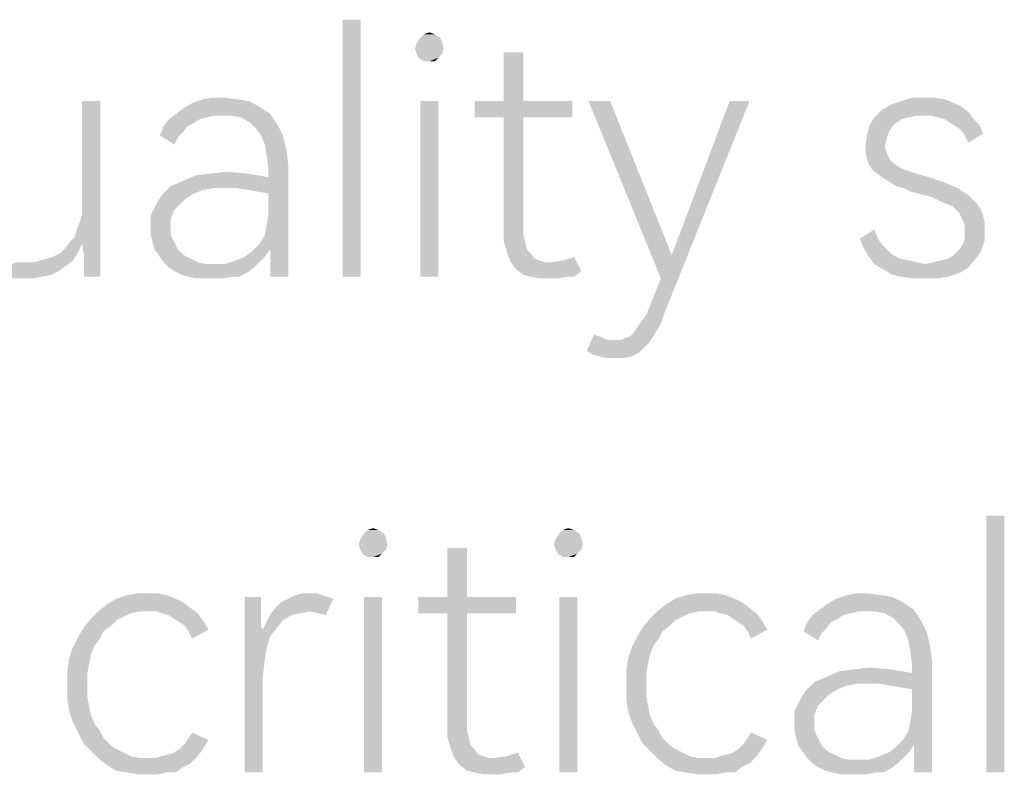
# Model space of a CAD drawing. Header units: millimetres. Extents: x 0 to 297, y 0 to 210.
# Tile 31 of 84: x 69 to 77, y 19 to 25. Entities that reach past the tile are written whole.
import ezdxf

# ---------------------------------------------------------------- set-up
doc = ezdxf.new("R2010")
doc.units = ezdxf.units.MM
doc.header["$LTSCALE"] = 16.335
doc.layers.get('0').update_dxf_attribs({"linetype": 'CONTINUOUS'})

msp = doc.modelspace()

# ---------------------------------------------------------------- linework, layer by layer
at = {"color": 7, "linetype": 'CONTINUOUS'}
for points in [[(71.9417, 24.9265), (71.7957, 22.8535), (71.7957, 24.9265)], [(71.7957, 22.8535), (71.9417, 24.9265), (71.9417, 22.8535)], [(72.5403, 24.8097), (72.4235, 24.7805), (72.4527, 24.8097)], [(72.4235, 24.7805), (72.5403, 24.8097), (72.5841, 24.7805)], [(72.4527, 24.8097), (72.4965, 24.8243), (72.5403, 24.8097)], [(72.3797, 24.6929), (72.3943, 24.7367), (72.5987, 24.7513)], [(72.3797, 24.6929), (72.5987, 24.7513), (72.6133, 24.6929)], [(72.5841, 24.7805), (72.5987, 24.7513), (72.3943, 24.7367)], [(72.5841, 24.7805), (72.3943, 24.7367), (72.4235, 24.7805)], [(72.6133, 24.6929), (72.3943, 24.6491), (72.3797, 24.6929)], [(72.3943, 24.6491), (72.6133, 24.6929), (72.5987, 24.6491)], [(72.5987, 24.6491), (72.4089, 24.6199), (72.3943, 24.6491)], [(72.4089, 24.6199), (72.5987, 24.6491), (72.5695, 24.6199)], [(73.2556, 24.6637), (73.095, 24.2696), (73.095, 24.6637)], [(73.095, 24.2696), (73.2556, 24.6637), (73.2556, 24.2696)], [(72.5695, 24.6199), (72.4527, 24.5907), (72.4089, 24.6199)], [(72.4965, 24.5907), (72.4527, 24.5907), (72.5695, 24.6199)], [(72.4965, 24.5907), (72.5695, 24.6199), (72.5403, 24.5907)], [(69.8395, 24.2696), (69.6936, 23.4375), (69.6936, 24.2696)], [(69.6936, 23.3645), (69.6936, 23.4375), (69.8395, 24.2696)], [(69.6936, 23.1163), (69.6936, 23.3645), (69.8395, 24.2696)], [(69.7082, 23.0287), (69.6936, 23.1163), (69.8395, 24.2696)], [(69.7082, 22.8973), (69.7082, 23.0287), (69.8395, 24.2696)], [(69.7082, 22.8827), (69.7082, 22.8973), (69.8395, 24.2696)], [(69.7082, 22.8535), (69.7082, 22.8827), (69.8395, 24.2696)], [(69.7082, 22.8535), (69.8395, 24.2696), (69.8395, 22.8535)], [(71.1242, 24.2258), (70.5111, 24.2112), (70.5841, 24.255)], [(70.949, 24.2842), (71.0366, 24.2696), (70.5841, 24.255)], [(70.949, 24.2842), (70.5841, 24.255), (70.6717, 24.2842)], [(70.5841, 24.255), (71.0366, 24.2696), (71.1242, 24.2258)], [(70.8322, 24.2988), (70.6717, 24.2842), (70.7446, 24.2988)], [(70.6717, 24.2842), (70.8322, 24.2988), (70.949, 24.2842)], [(72.5695, 24.2696), (72.4235, 22.8535), (72.4235, 24.2696)], [(72.4235, 22.8535), (72.5695, 24.2696), (72.5695, 22.8535)], [(73.2556, 24.2696), (73.6498, 24.2696), (72.8614, 24.1382)], [(73.095, 24.2696), (73.2556, 24.2696), (72.8614, 24.1382)], [(73.095, 24.2696), (72.8614, 24.1382), (72.8614, 24.2696)], [(73.095, 24.1382), (72.8614, 24.1382), (73.6498, 24.2696)], [(73.2556, 24.1382), (73.095, 24.1382), (73.6498, 24.2696)], [(73.2556, 24.1382), (73.6498, 24.2696), (73.6498, 24.1382)], [(73.9563, 24.2696), (74.3651, 22.8389), (73.7811, 24.2696)], [(73.9563, 24.2696), (74.4527, 23.0287), (74.3651, 22.8389)], [(74.2775, 22.6199), (74.3651, 22.8389), (75.0804, 24.2696)], [(74.2775, 22.6199), (75.0804, 24.2696), (74.3943, 22.5615)], [(74.3651, 22.8389), (74.4527, 23.0287), (75.0804, 24.2696)], [(75.0804, 24.2696), (74.4527, 23.0287), (74.9198, 24.2696)], [(76.7884, 24.2258), (76.1461, 24.1966), (76.2191, 24.2404)], [(76.7301, 24.255), (76.2191, 24.2404), (76.3067, 24.2696)], [(76.2191, 24.2404), (76.7301, 24.255), (76.7884, 24.2258)], [(76.5695, 24.2988), (76.6571, 24.2842), (76.3067, 24.2696)], [(76.4965, 24.2988), (76.5695, 24.2988), (76.3067, 24.2696)], [(76.4965, 24.2988), (76.3067, 24.2696), (76.3943, 24.2988)], [(76.3067, 24.2696), (76.6571, 24.2842), (76.7301, 24.255)], [(70.7592, 24.1528), (70.3943, 24.1236), (70.4527, 24.1674)], [(70.4527, 24.1674), (70.5111, 24.2112), (71.1242, 24.2258)], [(70.4527, 24.1674), (71.1242, 24.2258), (71.2118, 24.1674)], [(70.4527, 24.1674), (71.2118, 24.1674), (70.7592, 24.1528)], [(70.8322, 24.1528), (70.7592, 24.1528), (71.2118, 24.1674)], [(70.9052, 24.1528), (70.8322, 24.1528), (71.2118, 24.1674)], [(70.9782, 24.1382), (70.9052, 24.1528), (71.2118, 24.1674)], [(71.0512, 24.0944), (70.9782, 24.1382), (71.2118, 24.1674)], [(71.0512, 24.0944), (71.2118, 24.1674), (71.2702, 24.0798)], [(76.8468, 24.182), (76.0877, 24.1382), (76.1461, 24.1966)], [(76.8468, 24.182), (76.4235, 24.1528), (76.0877, 24.1382)], [(76.1461, 24.1966), (76.7884, 24.2258), (76.8468, 24.182)], [(76.4819, 24.1528), (76.4235, 24.1528), (76.8468, 24.182)], [(76.5403, 24.1528), (76.4819, 24.1528), (76.8468, 24.182)], [(76.5987, 24.1382), (76.5403, 24.1528), (76.8468, 24.182)], [(76.6571, 24.1236), (76.5987, 24.1382), (76.8468, 24.182)], [(76.6571, 24.1236), (76.8468, 24.182), (76.8906, 24.1236)], [(70.6425, 24.1236), (70.5987, 24.0944), (70.3505, 24.0652)], [(70.6425, 24.1236), (70.3505, 24.0652), (70.3943, 24.1236)], [(70.3505, 24.0652), (70.5987, 24.0944), (70.5403, 24.0652)], [(70.7592, 24.1528), (70.7009, 24.1382), (70.3943, 24.1236)], [(70.3943, 24.1236), (70.7009, 24.1382), (70.6425, 24.1236)], [(71.2702, 24.0798), (71.095, 24.0506), (71.0512, 24.0944)], [(71.1388, 23.9922), (71.095, 24.0506), (71.2702, 24.0798)], [(71.1388, 23.9922), (71.2702, 24.0798), (71.314, 23.9922)], [(73.2556, 24.1382), (73.2556, 23.2769), (73.095, 23.2477)], [(73.2556, 24.1382), (73.095, 23.2477), (73.095, 24.1382)], [(76.3651, 24.1382), (76.3067, 24.1236), (76.0439, 24.0652)], [(76.3651, 24.1382), (76.0439, 24.0652), (76.0877, 24.1382)], [(76.3067, 24.1236), (76.2629, 24.0944), (76.0439, 24.0652)], [(76.0439, 24.0652), (76.2629, 24.0944), (76.2337, 24.0652)], [(76.0877, 24.1382), (76.4235, 24.1528), (76.3651, 24.1382)], [(76.8906, 24.1236), (76.7009, 24.0944), (76.6571, 24.1236)], [(76.7009, 24.0944), (76.8906, 24.1236), (76.9344, 24.0798)], [(76.9344, 24.0798), (76.7446, 24.0652), (76.7009, 24.0944)], [(76.7884, 24.036), (76.7446, 24.0652), (76.9344, 24.0798)], [(76.7884, 24.036), (76.9344, 24.0798), (76.9636, 24.0068)], [(70.5403, 24.0652), (70.5111, 24.0214), (70.3213, 23.9922)], [(70.5403, 24.0652), (70.3213, 23.9922), (70.3505, 24.0652)], [(70.3213, 23.9922), (70.5111, 24.0214), (70.4673, 23.9776)], [(76.2337, 24.0652), (76.2045, 24.0214), (76.0293, 23.9922)], [(76.2337, 24.0652), (76.0293, 23.9922), (76.0439, 24.0652)], [(76.0293, 23.9922), (76.2045, 24.0214), (76.1899, 23.9776)], [(76.9636, 24.0068), (76.8176, 23.9922), (76.7884, 24.036)], [(76.8176, 23.9922), (76.9636, 24.0068), (76.8468, 23.9338)], [(70.4673, 23.9776), (70.4381, 23.9192), (70.3213, 23.9922)], [(71.314, 23.9922), (71.168, 23.9192), (71.1388, 23.9922)], [(71.168, 23.9192), (71.314, 23.9922), (71.3432, 23.8754)], [(76.1899, 23.9776), (76.0147, 23.9046), (76.0293, 23.9922)], [(76.1899, 23.9776), (76.1753, 23.9192), (76.0147, 23.9046)], [(71.3432, 23.8754), (71.1826, 23.8316), (71.168, 23.9192)], [(71.1826, 23.8316), (71.3432, 23.8754), (71.3578, 23.7586)], [(76.0147, 23.9046), (76.1753, 23.9192), (76.1753, 23.89)], [(76.1753, 23.89), (76.0147, 23.8608), (76.0147, 23.9046)], [(76.0147, 23.8608), (76.1753, 23.89), (76.1899, 23.8462)], [(76.1899, 23.8462), (76.0293, 23.8024), (76.0147, 23.8608)], [(76.1899, 23.8462), (76.2045, 23.817), (76.0293, 23.8024)], [(71.3578, 23.7586), (71.1972, 23.7294), (71.1826, 23.8316)], [(76.0293, 23.8024), (76.2045, 23.817), (76.2191, 23.7878)], [(76.2191, 23.7878), (76.0439, 23.7586), (76.0293, 23.8024)], [(76.0439, 23.7586), (76.2191, 23.7878), (76.2775, 23.744)], [(71.022, 23.6856), (70.6133, 23.671), (70.7301, 23.6856)], [(70.6133, 23.671), (71.022, 23.6856), (71.1972, 23.6564)], [(70.7301, 23.6856), (70.8614, 23.7002), (71.022, 23.6856)], [(71.1096, 23.5396), (71.1972, 23.6564), (71.3578, 23.7586)], [(71.1972, 23.525), (71.1096, 23.5396), (71.3578, 23.7586)], [(71.168, 23.1893), (71.1826, 23.2623), (71.3578, 23.7586)], [(71.2118, 23.0725), (71.168, 23.1893), (71.3578, 23.7586)], [(71.1826, 23.2623), (71.1972, 23.3499), (71.3578, 23.7586)], [(71.1972, 23.6564), (71.1972, 23.7294), (71.3578, 23.7586)], [(71.1972, 23.3499), (71.1972, 23.525), (71.3578, 23.7586)], [(71.2118, 22.9411), (71.2118, 23.0725), (71.3578, 23.7586)], [(71.2118, 22.8535), (71.2118, 22.9411), (71.3578, 23.7586)], [(71.2118, 22.8535), (71.3578, 23.7586), (71.3578, 22.8535)], [(76.2775, 23.744), (76.0731, 23.7148), (76.0439, 23.7586)], [(76.0731, 23.7148), (76.2775, 23.744), (76.3359, 23.7148)], [(76.3359, 23.7148), (76.1461, 23.6564), (76.0731, 23.7148)], [(76.3359, 23.7148), (76.4235, 23.6856), (76.1461, 23.6564)], [(76.1461, 23.6564), (76.4235, 23.6856), (76.5257, 23.6564)], [(70.4089, 23.5834), (70.5111, 23.6272), (71.1972, 23.6564)], [(70.7592, 23.5688), (70.4089, 23.5834), (71.1972, 23.6564)], [(71.1972, 23.6564), (70.5111, 23.6272), (70.6133, 23.671)], [(70.8614, 23.5688), (70.7592, 23.5688), (71.1972, 23.6564)], [(70.9344, 23.5688), (70.8614, 23.5688), (71.1972, 23.6564)], [(71.022, 23.5542), (70.9344, 23.5688), (71.1972, 23.6564)], [(71.1096, 23.5396), (71.022, 23.5542), (71.1972, 23.6564)], [(76.5257, 23.6564), (76.2191, 23.6126), (76.1461, 23.6564)], [(76.2191, 23.6126), (76.5257, 23.6564), (76.6571, 23.6126)], [(76.6571, 23.6126), (76.2629, 23.5834), (76.2191, 23.6126)], [(76.3213, 23.5688), (76.2629, 23.5834), (76.6571, 23.6126)], [(76.3213, 23.5688), (76.6571, 23.6126), (76.7592, 23.5688)], [(70.7592, 23.5688), (70.3359, 23.5104), (70.4089, 23.5834)], [(70.7592, 23.5688), (70.6717, 23.5542), (70.3359, 23.5104)], [(70.6717, 23.5542), (70.5987, 23.525), (70.3359, 23.5104)], [(70.3359, 23.5104), (70.5987, 23.525), (70.5257, 23.4813)], [(76.7592, 23.5688), (76.3797, 23.5396), (76.3213, 23.5688)], [(76.4381, 23.525), (76.3797, 23.5396), (76.7592, 23.5688)], [(76.4381, 23.525), (76.7592, 23.5688), (76.8468, 23.5104)], [(76.8468, 23.5104), (76.5549, 23.4958), (76.4381, 23.525)], [(70.5257, 23.4813), (70.2921, 23.4375), (70.3359, 23.5104)], [(70.2921, 23.4375), (70.5257, 23.4813), (70.4819, 23.4375)], [(76.6425, 23.4521), (76.5549, 23.4958), (76.8468, 23.5104)], [(76.6425, 23.4521), (76.8468, 23.5104), (76.9198, 23.4375)], [(76.9198, 23.4375), (76.7155, 23.4229), (76.6425, 23.4521)], [(69.6936, 23.1163), (69.679, 23.3061), (69.6936, 23.3645)], [(70.4819, 23.4375), (70.4381, 23.3937), (70.2483, 23.3499)], [(70.4819, 23.4375), (70.2483, 23.3499), (70.2921, 23.4375)], [(70.2483, 23.3499), (70.4381, 23.3937), (70.4089, 23.3207)], [(76.7155, 23.4229), (76.9198, 23.4375), (76.949, 23.3937)], [(76.949, 23.3937), (76.7738, 23.3645), (76.7155, 23.4229)], [(76.7738, 23.3645), (76.949, 23.3937), (76.9636, 23.3499)], [(76.9636, 23.3499), (76.7884, 23.3353), (76.7738, 23.3645)], [(69.6352, 23.1747), (69.6498, 23.2331), (69.679, 23.3061)], [(69.6936, 23.1163), (69.6352, 23.1747), (69.679, 23.3061)], [(70.4089, 23.3207), (70.2483, 23.2477), (70.2483, 23.3499)], [(70.2483, 23.2477), (70.4089, 23.3207), (70.4089, 23.2477)], [(76.803, 23.3061), (76.7884, 23.3353), (76.9636, 23.3499)], [(76.803, 23.3061), (76.9636, 23.3499), (76.9782, 23.2915)], [(76.9782, 23.2915), (76.8176, 23.2623), (76.803, 23.3061)], [(76.8176, 23.2623), (76.9782, 23.2915), (76.9782, 23.2331)], [(70.4089, 23.2477), (70.2483, 23.1893), (70.2483, 23.2477)], [(70.2483, 23.1893), (70.4089, 23.2477), (70.4089, 23.1893)], [(73.095, 23.2477), (73.2556, 23.2769), (73.2556, 23.1893)], [(73.2556, 23.1893), (73.095, 23.1455), (73.095, 23.2477)], [(75.9709, 23.1601), (76.0877, 23.2331), (76.1169, 23.1601)], [(76.9782, 23.2331), (76.8176, 23.2185), (76.8176, 23.2623)], [(76.8176, 23.1601), (76.8176, 23.2185), (76.9782, 23.2331)], [(76.8176, 23.1601), (76.9782, 23.2331), (76.9782, 23.1455)], [(69.6936, 23.1163), (69.5622, 23.0871), (69.5914, 23.1309)], [(69.6936, 23.1163), (69.5914, 23.1309), (69.6352, 23.1747)], [(70.4089, 23.1893), (70.2629, 23.1309), (70.2483, 23.1893)], [(70.2629, 23.1309), (70.4089, 23.1893), (70.4381, 23.1309)], [(70.4381, 23.1309), (70.2775, 23.0725), (70.2629, 23.1309)], [(70.2775, 23.0725), (70.4381, 23.1309), (70.4673, 23.0725)], [(71.2118, 23.0725), (71.1242, 23.1163), (71.168, 23.1893)], [(73.095, 23.1455), (73.2556, 23.1893), (73.2702, 23.1309)], [(73.2702, 23.1309), (73.1242, 23.0433), (73.095, 23.1455)], [(73.2702, 23.1309), (73.2848, 23.0725), (73.1242, 23.0433)], [(76.1169, 23.1601), (76.0001, 23.0871), (75.9709, 23.1601)], [(76.1169, 23.1601), (76.1461, 23.1163), (76.0001, 23.0871)], [(76.7738, 23.0725), (76.803, 23.1163), (76.9782, 23.1455)], [(76.7738, 23.0725), (76.9782, 23.1455), (76.949, 23.0579)], [(76.9782, 23.1455), (76.803, 23.1163), (76.8176, 23.1601)], [(69.3578, 22.9849), (69.4162, 22.9995), (69.6644, 23.0579)], [(69.3578, 22.9849), (69.6644, 23.0579), (69.6206, 22.9849)], [(69.4162, 22.9995), (69.46, 23.0141), (69.6644, 23.0579)], [(69.46, 23.0141), (69.5184, 23.0433), (69.6644, 23.0579)], [(69.6644, 23.0579), (69.5184, 23.0433), (69.5622, 23.0871)], [(69.5622, 23.0871), (69.6936, 23.1163), (69.6644, 23.0579)], [(70.4673, 23.0725), (70.3213, 23.0141), (70.2775, 23.0725)], [(70.4673, 23.0725), (70.5111, 23.0287), (70.3213, 23.0141)], [(71.0074, 23.0141), (71.0658, 23.0579), (71.2118, 23.0725)], [(71.0074, 23.0141), (71.2118, 23.0725), (71.168, 23.0141)], [(71.2118, 23.0725), (71.0658, 23.0579), (71.1242, 23.1163)], [(73.1242, 23.0433), (73.2848, 23.0725), (73.314, 23.0433)], [(76.0001, 23.0871), (76.1461, 23.1163), (76.1899, 23.0725)], [(76.1899, 23.0725), (76.0439, 23.0141), (76.0001, 23.0871)], [(76.1899, 23.0725), (76.2337, 23.0287), (76.0439, 23.0141)], [(76.6863, 22.9995), (76.7301, 23.0287), (76.949, 23.0579)], [(76.6863, 22.9995), (76.949, 23.0579), (76.9052, 22.9995)], [(76.949, 23.0579), (76.7301, 23.0287), (76.7738, 23.0725)], [(69.314, 22.9703), (69.5622, 22.9411), (68.9344, 22.8973)], [(69.2556, 22.9703), (69.314, 22.9703), (68.9344, 22.8973)], [(69.168, 22.9703), (69.2556, 22.9703), (68.9344, 22.8973)], [(69.6206, 22.9849), (69.314, 22.9703), (69.3578, 22.9849)], [(69.314, 22.9703), (69.6206, 22.9849), (69.5622, 22.9411)], [(70.3213, 23.0141), (70.5111, 23.0287), (70.5695, 22.9995)], [(70.5695, 22.9995), (70.3505, 22.9703), (70.3213, 23.0141)], [(70.3505, 22.9703), (70.5695, 22.9995), (70.6279, 22.9703)], [(70.6279, 22.9703), (70.3943, 22.9265), (70.3505, 22.9703)], [(70.6279, 22.9703), (70.6863, 22.9557), (70.3943, 22.9265)], [(70.3943, 22.9265), (70.8468, 22.9557), (71.1242, 22.9703)], [(70.3943, 22.9265), (71.1242, 22.9703), (71.0804, 22.9265)], [(71.1242, 22.9703), (70.8468, 22.9557), (70.9344, 22.9849)], [(71.168, 23.0141), (70.9344, 22.9849), (71.0074, 23.0141)], [(70.9344, 22.9849), (71.168, 23.0141), (71.1242, 22.9703)], [(73.314, 23.0433), (73.1534, 22.9703), (73.1242, 23.0433)], [(73.314, 23.0433), (73.3432, 22.9995), (73.1534, 22.9703)], [(73.3432, 22.9995), (73.387, 22.9849), (73.1534, 22.9703)], [(73.1534, 22.9703), (73.387, 22.9849), (73.4308, 22.9703)], [(73.4308, 22.9703), (73.1972, 22.9119), (73.1534, 22.9703)], [(73.1972, 22.9119), (73.4746, 22.9703), (73.5768, 22.9849)], [(73.7228, 22.8973), (73.1972, 22.9119), (73.5768, 22.9849)], [(73.4308, 22.9703), (73.4746, 22.9703), (73.1972, 22.9119)], [(73.5768, 22.9849), (73.6644, 23.0141), (73.7228, 22.8973)], [(76.0439, 23.0141), (76.2337, 23.0287), (76.2921, 22.9995)], [(76.2921, 22.9995), (76.0877, 22.9557), (76.0439, 23.0141)], [(76.2921, 22.9995), (76.3651, 22.9849), (76.0877, 22.9557)], [(76.3651, 22.9849), (76.4235, 22.9703), (76.0877, 22.9557)], [(76.0877, 22.9557), (76.4235, 22.9703), (76.4965, 22.9557)], [(76.4965, 22.9557), (76.5695, 22.9703), (76.9052, 22.9995)], [(76.4965, 22.9557), (76.9052, 22.9995), (76.8468, 22.9265)], [(76.5695, 22.9703), (76.6279, 22.9849), (76.9052, 22.9995)], [(76.9052, 22.9995), (76.6279, 22.9849), (76.6863, 22.9995)], [(68.9344, 22.8973), (69.5622, 22.9411), (69.5038, 22.8973)], [(69.5038, 22.8973), (69.022, 22.8535), (68.9344, 22.8973)], [(69.5038, 22.8973), (69.4454, 22.8681), (69.022, 22.8535)], [(70.7592, 22.9557), (70.8468, 22.9557), (70.3943, 22.9265)], [(70.6863, 22.9557), (70.7592, 22.9557), (70.3943, 22.9265)], [(71.0804, 22.9265), (70.4381, 22.8973), (70.3943, 22.9265)], [(70.4381, 22.8973), (71.0804, 22.9265), (71.022, 22.8827)], [(71.022, 22.8827), (70.4965, 22.8681), (70.4381, 22.8973)], [(73.7228, 22.8973), (73.2556, 22.8681), (73.1972, 22.9119)], [(73.314, 22.8535), (73.2556, 22.8681), (73.7228, 22.8973)], [(73.606, 22.8535), (73.314, 22.8535), (73.7228, 22.8973)], [(73.606, 22.8535), (73.7228, 22.8973), (73.6644, 22.8535)], [(76.4965, 22.9557), (76.1607, 22.9119), (76.0877, 22.9557)], [(76.4965, 22.9557), (76.8468, 22.9265), (76.1607, 22.9119)], [(76.1607, 22.9119), (76.8468, 22.9265), (76.7738, 22.8827)], [(76.7738, 22.8827), (76.2337, 22.8681), (76.1607, 22.9119)], [(69.022, 22.8535), (69.4454, 22.8681), (69.3724, 22.8535)], [(69.3724, 22.8535), (69.1096, 22.8389), (69.022, 22.8535)], [(69.2264, 22.8389), (69.1096, 22.8389), (69.3724, 22.8535)], [(69.2264, 22.8389), (69.3724, 22.8535), (69.2994, 22.8389)], [(70.5549, 22.8535), (70.4965, 22.8681), (71.022, 22.8827)], [(70.9052, 22.8535), (70.5549, 22.8535), (71.022, 22.8827)], [(70.9052, 22.8535), (70.6133, 22.8389), (70.5549, 22.8535)], [(70.6863, 22.8389), (70.6133, 22.8389), (70.9052, 22.8535)], [(70.7446, 22.8389), (70.6863, 22.8389), (70.9052, 22.8535)], [(70.7446, 22.8389), (70.9052, 22.8535), (70.8322, 22.8389)], [(70.9052, 22.8535), (71.022, 22.8827), (70.9636, 22.8535)], [(73.606, 22.8535), (73.387, 22.8389), (73.314, 22.8535)], [(73.4746, 22.8389), (73.387, 22.8389), (73.606, 22.8535)], [(73.4746, 22.8389), (73.606, 22.8535), (73.533, 22.8389)], [(76.3067, 22.8535), (76.2337, 22.8681), (76.7738, 22.8827)], [(76.3067, 22.8535), (76.7738, 22.8827), (76.6863, 22.8535)], [(76.6863, 22.8535), (76.3943, 22.8389), (76.3067, 22.8535)], [(76.4965, 22.8389), (76.3943, 22.8389), (76.6863, 22.8535)], [(76.4965, 22.8389), (76.6863, 22.8535), (76.5987, 22.8389)], [(74.3943, 22.5615), (74.2483, 22.5469), (74.2775, 22.6199)], [(74.2045, 22.4885), (74.2483, 22.5469), (74.3943, 22.5615)], [(74.2045, 22.4885), (74.3943, 22.5615), (74.3651, 22.474)], [(74.1461, 22.401), (74.1753, 22.4448), (74.3651, 22.474)], [(74.1461, 22.401), (74.3651, 22.474), (74.3213, 22.401)], [(74.3651, 22.474), (74.1753, 22.4448), (74.2045, 22.4885)], [(73.8687, 22.3718), (73.7665, 22.255), (73.8249, 22.3864)], [(73.8687, 22.3718), (73.8979, 22.3572), (73.7665, 22.255)], [(73.8979, 22.3572), (73.9417, 22.3426), (73.7665, 22.255)], [(74.0439, 22.3426), (74.2775, 22.328), (73.7665, 22.255)], [(73.9855, 22.3426), (74.0439, 22.3426), (73.7665, 22.255)], [(73.9417, 22.3426), (73.9855, 22.3426), (73.7665, 22.255)], [(74.0439, 22.3426), (74.0731, 22.3572), (74.3213, 22.401)], [(74.0439, 22.3426), (74.3213, 22.401), (74.2775, 22.328)], [(74.0731, 22.3572), (74.1169, 22.3718), (74.3213, 22.401)], [(74.3213, 22.401), (74.1169, 22.3718), (74.1461, 22.401)], [(74.2775, 22.328), (74.2337, 22.2842), (73.7665, 22.255)], [(73.7665, 22.255), (74.2337, 22.2842), (74.1899, 22.2404)], [(74.1899, 22.2404), (73.8103, 22.2258), (73.7665, 22.255)], [(73.8687, 22.2112), (73.8103, 22.2258), (74.1899, 22.2404)], [(73.8687, 22.2112), (74.1899, 22.2404), (74.1315, 22.2112)], [(74.1315, 22.2112), (73.9271, 22.1966), (73.8687, 22.2112)], [(73.9855, 22.1966), (73.9271, 22.1966), (74.1315, 22.2112)], [(73.9855, 22.1966), (74.1315, 22.2112), (74.0731, 22.1966)], [(77.1367, 20.9265), (76.9907, 18.8535), (76.9907, 20.9265)], [(76.9907, 18.8535), (77.1367, 20.9265), (77.1367, 18.8535)], [(71.998, 20.8097), (72.0418, 20.8243), (72.0856, 20.8097)], [(73.5747, 20.8097), (73.6184, 20.8243), (73.6622, 20.8097)], [(71.925, 20.6929), (71.9396, 20.7367), (72.144, 20.7513)], [(71.925, 20.6929), (72.144, 20.7513), (72.1586, 20.6929)], [(72.1294, 20.7805), (72.144, 20.7513), (71.9396, 20.7367)], [(72.1294, 20.7805), (71.9396, 20.7367), (71.9688, 20.7805)], [(72.0856, 20.8097), (71.9688, 20.7805), (71.998, 20.8097)], [(71.9688, 20.7805), (72.0856, 20.8097), (72.1294, 20.7805)], [(73.5017, 20.6929), (73.5163, 20.7367), (73.7206, 20.7513)], [(73.5017, 20.6929), (73.7206, 20.7513), (73.7352, 20.6929)], [(73.706, 20.7805), (73.7206, 20.7513), (73.5163, 20.7367)], [(73.706, 20.7805), (73.5163, 20.7367), (73.5455, 20.7805)], [(73.6622, 20.8097), (73.5455, 20.7805), (73.5747, 20.8097)], [(73.5455, 20.7805), (73.6622, 20.8097), (73.706, 20.7805)], [(72.1586, 20.6929), (71.9396, 20.6491), (71.925, 20.6929)], [(71.9396, 20.6491), (72.1586, 20.6929), (72.144, 20.6491)], [(72.8009, 20.6637), (72.6403, 20.2696), (72.6403, 20.6637)], [(72.6403, 20.2696), (72.8009, 20.6637), (72.8009, 20.2696)], [(73.7352, 20.6929), (73.5163, 20.6491), (73.5017, 20.6929)], [(73.5163, 20.6491), (73.7352, 20.6929), (73.7206, 20.6491)], [(72.144, 20.6491), (71.9542, 20.6199), (71.9396, 20.6491)], [(71.9542, 20.6199), (72.144, 20.6491), (72.1148, 20.6199)], [(72.1148, 20.6199), (71.998, 20.5907), (71.9542, 20.6199)], [(72.0418, 20.5907), (71.998, 20.5907), (72.1148, 20.6199)], [(72.0418, 20.5907), (72.1148, 20.6199), (72.0856, 20.5907)], [(73.7206, 20.6491), (73.5309, 20.6199), (73.5163, 20.6491)], [(73.5309, 20.6199), (73.7206, 20.6491), (73.6914, 20.6199)], [(73.6914, 20.6199), (73.5747, 20.5907), (73.5309, 20.6199)], [(73.6184, 20.5907), (73.5747, 20.5907), (73.6914, 20.6199)], [(73.6184, 20.5907), (73.6914, 20.6199), (73.6622, 20.5907)], [(70.3776, 20.2842), (69.9688, 20.255), (70.0564, 20.2842)], [(69.9688, 20.255), (70.3776, 20.2842), (70.4506, 20.255)], [(70.2316, 20.2988), (70.3046, 20.2988), (70.0564, 20.2842)], [(70.2316, 20.2988), (70.0564, 20.2842), (70.144, 20.2988)], [(70.0564, 20.2842), (70.3046, 20.2988), (70.3776, 20.2842)], [(71.1367, 20.2696), (71.1367, 20.1674), (71.0053, 18.8535)], [(71.1367, 20.2696), (71.0053, 18.8535), (71.0053, 20.2696)], [(71.633, 20.2842), (71.6768, 20.2696), (71.3557, 20.255)], [(71.633, 20.2842), (71.3557, 20.255), (71.4141, 20.2842)], [(71.3557, 20.255), (71.6768, 20.2696), (71.7206, 20.255)], [(71.5309, 20.2988), (71.5893, 20.2988), (71.4141, 20.2842)], [(71.5309, 20.2988), (71.4141, 20.2842), (71.4725, 20.2988)], [(71.4141, 20.2842), (71.5893, 20.2988), (71.633, 20.2842)], [(72.1148, 20.2696), (71.9688, 18.8535), (71.9688, 20.2696)], [(71.9688, 18.8535), (72.1148, 20.2696), (72.1148, 18.8535)], [(72.8009, 20.2696), (73.1951, 20.2696), (72.4068, 20.1382)], [(72.6403, 20.2696), (72.8009, 20.2696), (72.4068, 20.1382)], [(72.6403, 20.2696), (72.4068, 20.1382), (72.4068, 20.2696)], [(72.6403, 20.1382), (72.4068, 20.1382), (73.1951, 20.2696)], [(72.8009, 20.1382), (72.6403, 20.1382), (73.1951, 20.2696)], [(72.8009, 20.1382), (73.1951, 20.2696), (73.1951, 20.1382)], [(73.6914, 20.2696), (73.5455, 18.8535), (73.5455, 20.2696)], [(73.5455, 18.8535), (73.6914, 20.2696), (73.6914, 18.8535)], [(74.8885, 20.2842), (74.4798, 20.255), (74.5674, 20.2842)], [(74.4798, 20.255), (74.8885, 20.2842), (74.9615, 20.255)], [(74.7425, 20.2988), (74.8155, 20.2988), (74.5674, 20.2842)], [(74.7425, 20.2988), (74.5674, 20.2842), (74.6549, 20.2988)], [(74.5674, 20.2842), (74.8155, 20.2988), (74.8885, 20.2842)], [(76.144, 20.2842), (76.2316, 20.2696), (75.779, 20.255)], [(76.144, 20.2842), (75.779, 20.255), (75.8666, 20.2842)], [(75.779, 20.255), (76.2316, 20.2696), (76.3192, 20.2258)], [(76.0272, 20.2988), (75.8666, 20.2842), (75.9396, 20.2988)], [(75.8666, 20.2842), (76.0272, 20.2988), (76.144, 20.2842)], [(70.5674, 20.182), (69.8228, 20.1528), (69.8958, 20.2112)], [(70.4506, 20.255), (70.509, 20.2258), (69.8958, 20.2112)], [(70.4506, 20.255), (69.8958, 20.2112), (69.9688, 20.255)], [(69.8958, 20.2112), (70.509, 20.2258), (70.5674, 20.182)], [(71.2535, 20.182), (71.2973, 20.2258), (71.7206, 20.255)], [(71.5309, 20.1528), (71.2535, 20.182), (71.7206, 20.255)], [(71.7206, 20.255), (71.2973, 20.2258), (71.3557, 20.255)], [(71.6039, 20.1382), (71.5309, 20.1528), (71.7206, 20.255)], [(71.6039, 20.1382), (71.7206, 20.255), (71.6622, 20.1236)], [(75.0783, 20.182), (74.3338, 20.1528), (74.4068, 20.2112)], [(74.9615, 20.255), (75.0199, 20.2258), (74.4068, 20.2112)], [(74.9615, 20.255), (74.4068, 20.2112), (74.4798, 20.255)], [(74.4068, 20.2112), (75.0199, 20.2258), (75.0783, 20.182)], [(75.6476, 20.1674), (75.706, 20.2112), (76.3192, 20.2258)], [(75.6476, 20.1674), (76.3192, 20.2258), (76.4068, 20.1674)], [(76.3192, 20.2258), (75.706, 20.2112), (75.779, 20.255)], [(70.1586, 20.1528), (70.0856, 20.1382), (69.7644, 20.0944)], [(70.1586, 20.1528), (69.7644, 20.0944), (69.8228, 20.1528)], [(70.0856, 20.1382), (70.0272, 20.109), (69.7644, 20.0944)], [(69.7644, 20.0944), (70.0272, 20.109), (69.9688, 20.0798)], [(70.1586, 20.1528), (69.8228, 20.1528), (70.5674, 20.182)], [(70.217, 20.1528), (70.1586, 20.1528), (70.5674, 20.182)], [(70.29, 20.1528), (70.217, 20.1528), (70.5674, 20.182)], [(70.3338, 20.1382), (70.29, 20.1528), (70.5674, 20.182)], [(70.3338, 20.1382), (70.5674, 20.182), (70.6257, 20.1382)], [(70.6257, 20.1382), (70.3922, 20.1236), (70.3338, 20.1382)], [(70.436, 20.0944), (70.3922, 20.1236), (70.6257, 20.1382)], [(70.436, 20.0944), (70.6257, 20.1382), (70.6695, 20.0798)], [(71.1367, 20.1674), (71.1367, 20.0944), (71.0053, 18.8535)], [(71.3849, 20.1236), (71.3119, 20.0798), (71.1805, 20.0652)], [(71.3849, 20.1236), (71.1805, 20.0652), (71.2097, 20.1236)], [(71.5309, 20.1528), (71.2097, 20.1236), (71.2535, 20.182)], [(71.5309, 20.1528), (71.4579, 20.1382), (71.2097, 20.1236)], [(71.2097, 20.1236), (71.4579, 20.1382), (71.3849, 20.1236)], [(72.8009, 20.1382), (72.8009, 19.2769), (72.6403, 19.2477)], [(72.8009, 20.1382), (72.6403, 19.2477), (72.6403, 20.1382)], [(74.6695, 20.1528), (74.5966, 20.1382), (74.2754, 20.0944)], [(74.6695, 20.1528), (74.2754, 20.0944), (74.3338, 20.1528)], [(74.5966, 20.1382), (74.5382, 20.109), (74.2754, 20.0944)], [(74.2754, 20.0944), (74.5382, 20.109), (74.4798, 20.0798)], [(74.6695, 20.1528), (74.3338, 20.1528), (75.0783, 20.182)], [(74.7279, 20.1528), (74.6695, 20.1528), (75.0783, 20.182)], [(74.8009, 20.1528), (74.7279, 20.1528), (75.0783, 20.182)], [(74.8447, 20.1382), (74.8009, 20.1528), (75.0783, 20.182)], [(74.8447, 20.1382), (75.0783, 20.182), (75.1367, 20.1382)], [(75.1367, 20.1382), (74.9031, 20.1236), (74.8447, 20.1382)], [(74.9469, 20.0944), (74.9031, 20.1236), (75.1367, 20.1382)], [(74.9469, 20.0944), (75.1367, 20.1382), (75.1805, 20.0798)], [(75.8374, 20.1236), (75.7936, 20.0944), (75.5455, 20.0652)], [(75.8374, 20.1236), (75.5455, 20.0652), (75.5893, 20.1236)], [(75.9542, 20.1528), (75.5893, 20.1236), (75.6476, 20.1674)], [(75.9542, 20.1528), (75.8958, 20.1382), (75.5893, 20.1236)], [(75.5893, 20.1236), (75.8958, 20.1382), (75.8374, 20.1236)], [(75.6476, 20.1674), (76.4068, 20.1674), (75.9542, 20.1528)], [(76.0272, 20.1528), (75.9542, 20.1528), (76.4068, 20.1674)], [(76.1002, 20.1528), (76.0272, 20.1528), (76.4068, 20.1674)], [(76.1732, 20.1382), (76.1002, 20.1528), (76.4068, 20.1674)], [(76.2462, 20.0944), (76.1732, 20.1382), (76.4068, 20.1674)], [(76.2462, 20.0944), (76.4068, 20.1674), (76.4652, 20.0798)], [(69.9688, 20.0798), (69.706, 20.0214), (69.7644, 20.0944)], [(69.9688, 20.0798), (69.925, 20.036), (69.706, 20.0214)], [(69.706, 20.0214), (69.925, 20.036), (69.8666, 19.9922)], [(70.6695, 20.0798), (70.4798, 20.0652), (70.436, 20.0944)], [(70.5236, 20.036), (70.4798, 20.0652), (70.6695, 20.0798)], [(70.5236, 20.036), (70.6695, 20.0798), (70.7133, 20.0068)], [(70.7133, 20.0068), (70.5528, 19.9922), (70.5236, 20.036)], [(71.1367, 20.0944), (71.1367, 20.036), (71.0053, 18.8535)], [(71.1367, 20.036), (71.1513, 20.0068), (71.0053, 18.8535)], [(71.2681, 20.0214), (71.1513, 20.0068), (71.1805, 20.0652)], [(71.1805, 20.0652), (71.3119, 20.0798), (71.2681, 20.0214)], [(74.4798, 20.0798), (74.217, 20.0214), (74.2754, 20.0944)], [(74.4798, 20.0798), (74.436, 20.036), (74.217, 20.0214)], [(74.217, 20.0214), (74.436, 20.036), (74.3776, 19.9922)], [(75.1805, 20.0798), (74.9907, 20.0652), (74.9469, 20.0944)], [(75.0345, 20.036), (74.9907, 20.0652), (75.1805, 20.0798)], [(75.0345, 20.036), (75.1805, 20.0798), (75.2243, 20.0068)], [(75.2243, 20.0068), (75.0637, 19.9922), (75.0345, 20.036)], [(75.7352, 20.0652), (75.706, 20.0214), (75.5163, 19.9922)], [(75.7352, 20.0652), (75.5163, 19.9922), (75.5455, 20.0652)], [(75.5455, 20.0652), (75.7936, 20.0944), (75.7352, 20.0652)], [(76.4652, 20.0798), (76.29, 20.0506), (76.2462, 20.0944)], [(76.3338, 19.9922), (76.29, 20.0506), (76.4652, 20.0798)], [(76.3338, 19.9922), (76.4652, 20.0798), (76.509, 19.9922)], [(69.8374, 19.9338), (69.6184, 19.8608), (69.6622, 19.9484)], [(69.8666, 19.9922), (69.6622, 19.9484), (69.706, 20.0214)], [(69.6622, 19.9484), (69.8666, 19.9922), (69.8374, 19.9338)], [(70.5528, 19.9922), (70.7133, 20.0068), (70.582, 19.9338)], [(71.1513, 20.0068), (71.1805, 19.8462), (71.0053, 18.8535)], [(71.1513, 20.0068), (71.2681, 20.0214), (71.2097, 19.9484)], [(71.1513, 20.0068), (71.2097, 19.9484), (71.1805, 19.8462)], [(74.3484, 19.9338), (74.1294, 19.8608), (74.1732, 19.9484)], [(74.3776, 19.9922), (74.1732, 19.9484), (74.217, 20.0214)], [(74.1732, 19.9484), (74.3776, 19.9922), (74.3484, 19.9338)], [(75.0637, 19.9922), (75.2243, 20.0068), (75.0929, 19.9338)], [(75.5163, 19.9922), (75.706, 20.0214), (75.6622, 19.9776)], [(75.6622, 19.9776), (75.633, 19.9192), (75.5163, 19.9922)], [(76.509, 19.9922), (76.363, 19.9192), (76.3338, 19.9922)], [(76.363, 19.9192), (76.509, 19.9922), (76.5382, 19.8754)], [(69.8374, 19.9338), (69.7936, 19.8754), (69.6184, 19.8608)], [(69.6184, 19.8608), (69.7936, 19.8754), (69.7644, 19.8024)], [(74.3484, 19.9338), (74.3046, 19.8754), (74.1294, 19.8608)], [(74.1294, 19.8608), (74.3046, 19.8754), (74.2754, 19.8024)], [(76.5382, 19.8754), (76.3776, 19.8316), (76.363, 19.9192)], [(76.3776, 19.8316), (76.5382, 19.8754), (76.5528, 19.7586)], [(69.7644, 19.8024), (69.5893, 19.7732), (69.6184, 19.8608)], [(69.5893, 19.7732), (69.7644, 19.8024), (69.7498, 19.7294)], [(71.1805, 19.8462), (71.1659, 19.744), (71.0053, 18.8535)], [(74.2754, 19.8024), (74.1002, 19.7732), (74.1294, 19.8608)], [(74.1002, 19.7732), (74.2754, 19.8024), (74.2608, 19.7294)], [(76.5528, 19.7586), (76.3922, 19.7294), (76.3776, 19.8316)], [(69.7498, 19.7294), (69.5747, 19.671), (69.5893, 19.7732)], [(69.5747, 19.671), (69.7498, 19.7294), (69.7352, 19.6418)], [(71.1659, 19.744), (71.1513, 19.6272), (71.0053, 18.8535)], [(74.2608, 19.7294), (74.0856, 19.671), (74.1002, 19.7732)], [(74.0856, 19.671), (74.2608, 19.7294), (74.2462, 19.6418)], [(76.3046, 19.5396), (76.3922, 19.6564), (76.5528, 19.7586)], [(76.3922, 19.525), (76.3046, 19.5396), (76.5528, 19.7586)], [(76.363, 19.1893), (76.3776, 19.2623), (76.5528, 19.7586)], [(76.4068, 19.0725), (76.363, 19.1893), (76.5528, 19.7586)], [(76.3776, 19.2623), (76.3922, 19.3499), (76.5528, 19.7586)], [(76.3922, 19.6564), (76.3922, 19.7294), (76.5528, 19.7586)], [(76.3922, 19.3499), (76.3922, 19.525), (76.5528, 19.7586)], [(76.4068, 18.9411), (76.4068, 19.0725), (76.5528, 19.7586)], [(76.4068, 18.8535), (76.4068, 18.9411), (76.5528, 19.7586)], [(76.4068, 18.8535), (76.5528, 19.7586), (76.5528, 18.8535)], [(69.7352, 19.6418), (69.5747, 19.5542), (69.5747, 19.671)], [(69.5747, 19.5542), (69.7352, 19.6418), (69.7352, 19.5542)], [(74.2462, 19.6418), (74.0856, 19.5542), (74.0856, 19.671)], [(74.0856, 19.5542), (74.2462, 19.6418), (74.2462, 19.5542)], [(75.6039, 19.5834), (75.706, 19.6272), (76.3922, 19.6564)], [(75.9542, 19.5688), (75.6039, 19.5834), (76.3922, 19.6564)], [(76.3922, 19.6564), (75.706, 19.6272), (75.8082, 19.671)], [(76.217, 19.6856), (75.8082, 19.671), (75.925, 19.6856)], [(75.8082, 19.671), (76.217, 19.6856), (76.3922, 19.6564)], [(75.925, 19.6856), (76.0564, 19.7002), (76.217, 19.6856)], [(76.0564, 19.5688), (75.9542, 19.5688), (76.3922, 19.6564)], [(76.1294, 19.5688), (76.0564, 19.5688), (76.3922, 19.6564)], [(76.217, 19.5542), (76.1294, 19.5688), (76.3922, 19.6564)], [(76.3046, 19.5396), (76.217, 19.5542), (76.3922, 19.6564)], [(69.7352, 19.5542), (69.7352, 19.4667), (69.5747, 19.4521)], [(69.7352, 19.5542), (69.5747, 19.4521), (69.5747, 19.5542)], [(71.0053, 18.8535), (71.1513, 19.6272), (71.1513, 18.8535)], [(74.2462, 19.5542), (74.2462, 19.4667), (74.0856, 19.4521)], [(74.2462, 19.5542), (74.0856, 19.4521), (74.0856, 19.5542)], [(75.9542, 19.5688), (75.5309, 19.5104), (75.6039, 19.5834)], [(75.9542, 19.5688), (75.8666, 19.5542), (75.5309, 19.5104)], [(75.8666, 19.5542), (75.7936, 19.525), (75.5309, 19.5104)], [(75.7206, 19.4813), (75.4871, 19.4375), (75.5309, 19.5104)], [(75.4871, 19.4375), (75.7206, 19.4813), (75.6768, 19.4375)], [(75.5309, 19.5104), (75.7936, 19.525), (75.7206, 19.4813)], [(69.5747, 19.4521), (69.7352, 19.4667), (69.7498, 19.3937)], [(69.7498, 19.3937), (69.5893, 19.3499), (69.5747, 19.4521)], [(69.5893, 19.3499), (69.7498, 19.3937), (69.7644, 19.3207)], [(74.0856, 19.4521), (74.2462, 19.4667), (74.2608, 19.3937)], [(74.2608, 19.3937), (74.1002, 19.3499), (74.0856, 19.4521)], [(74.1002, 19.3499), (74.2608, 19.3937), (74.2754, 19.3207)], [(75.6768, 19.4375), (75.633, 19.3937), (75.4433, 19.3499)], [(75.6768, 19.4375), (75.4433, 19.3499), (75.4871, 19.4375)], [(75.4433, 19.3499), (75.633, 19.3937), (75.6039, 19.3207)], [(69.7644, 19.3207), (69.6184, 19.2623), (69.5893, 19.3499)], [(69.6184, 19.2623), (69.7644, 19.3207), (69.7936, 19.2477)], [(74.2754, 19.3207), (74.1294, 19.2623), (74.1002, 19.3499)], [(74.1294, 19.2623), (74.2754, 19.3207), (74.3046, 19.2477)], [(75.6039, 19.3207), (75.4433, 19.2477), (75.4433, 19.3499)], [(75.4433, 19.2477), (75.6039, 19.3207), (75.6039, 19.2477)], [(69.7936, 19.2477), (69.6622, 19.1747), (69.6184, 19.2623)], [(69.7936, 19.2477), (69.8374, 19.1893), (69.6622, 19.1747)], [(72.6403, 19.2477), (72.8009, 19.2769), (72.8009, 19.1893)], [(72.8009, 19.1893), (72.6403, 19.1455), (72.6403, 19.2477)], [(74.3046, 19.2477), (74.1732, 19.1747), (74.1294, 19.2623)], [(74.3046, 19.2477), (74.3484, 19.1893), (74.1732, 19.1747)], [(75.6039, 19.2477), (75.4433, 19.1893), (75.4433, 19.2477)], [(75.4433, 19.1893), (75.6039, 19.2477), (75.6039, 19.1893)], [(69.6622, 19.1747), (69.8374, 19.1893), (69.8666, 19.1309)], [(69.8666, 19.1309), (69.706, 19.0871), (69.6622, 19.1747)], [(70.5528, 19.1309), (70.582, 19.1747), (70.7133, 19.1163)], [(72.6403, 19.1455), (72.8009, 19.1893), (72.8155, 19.1309)], [(74.1732, 19.1747), (74.3484, 19.1893), (74.3776, 19.1309)], [(74.3776, 19.1309), (74.217, 19.0871), (74.1732, 19.1747)], [(75.0637, 19.1309), (75.0929, 19.1747), (75.2243, 19.1163)], [(75.6039, 19.1893), (75.4579, 19.1309), (75.4433, 19.1893)], [(75.4579, 19.1309), (75.6039, 19.1893), (75.633, 19.1309)], [(76.4068, 19.0725), (76.3192, 19.1163), (76.363, 19.1893)], [(69.706, 19.0871), (69.8666, 19.1309), (69.925, 19.0725)], [(69.925, 19.0725), (69.7644, 19.0287), (69.706, 19.0871)], [(69.925, 19.0725), (69.9688, 19.0433), (69.7644, 19.0287)], [(70.4798, 19.0433), (70.5236, 19.0871), (70.7133, 19.1163)], [(70.4798, 19.0433), (70.7133, 19.1163), (70.6695, 19.0433)], [(70.7133, 19.1163), (70.5236, 19.0871), (70.5528, 19.1309)], [(72.8155, 19.1309), (72.6695, 19.0433), (72.6403, 19.1455)], [(72.8155, 19.1309), (72.8301, 19.0725), (72.6695, 19.0433)], [(72.6695, 19.0433), (72.8301, 19.0725), (72.8593, 19.0433)], [(74.217, 19.0871), (74.3776, 19.1309), (74.436, 19.0725)], [(74.436, 19.0725), (74.2754, 19.0287), (74.217, 19.0871)], [(74.436, 19.0725), (74.4798, 19.0433), (74.2754, 19.0287)], [(74.9907, 19.0433), (75.0345, 19.0871), (75.2243, 19.1163)], [(74.9907, 19.0433), (75.2243, 19.1163), (75.1805, 19.0433)], [(75.2243, 19.1163), (75.0345, 19.0871), (75.0637, 19.1309)], [(75.633, 19.1309), (75.4725, 19.0725), (75.4579, 19.1309)], [(75.4725, 19.0725), (75.633, 19.1309), (75.6622, 19.0725)], [(75.6622, 19.0725), (75.5163, 19.0141), (75.4725, 19.0725)], [(75.6622, 19.0725), (75.706, 19.0287), (75.5163, 19.0141)], [(76.2024, 19.0141), (76.2608, 19.0579), (76.4068, 19.0725)], [(76.2024, 19.0141), (76.4068, 19.0725), (76.363, 19.0141)], [(76.4068, 19.0725), (76.2608, 19.0579), (76.3192, 19.1163)], [(69.7644, 19.0287), (69.9688, 19.0433), (70.0272, 19.0141)], [(70.0272, 19.0141), (69.8228, 18.9703), (69.7644, 19.0287)], [(70.0272, 19.0141), (70.0856, 18.9849), (69.8228, 18.9703)], [(70.3338, 18.9849), (70.3922, 18.9995), (70.6695, 19.0433)], [(70.3338, 18.9849), (70.6695, 19.0433), (70.6257, 18.9849)], [(70.3922, 18.9995), (70.436, 19.0141), (70.6695, 19.0433)], [(70.6695, 19.0433), (70.436, 19.0141), (70.4798, 19.0433)], [(72.8593, 19.0433), (72.6987, 18.9703), (72.6695, 19.0433)], [(72.8593, 19.0433), (72.8885, 18.9995), (72.6987, 18.9703)], [(72.8885, 18.9995), (72.9323, 18.9849), (72.6987, 18.9703)], [(73.1221, 18.9849), (73.2097, 19.0141), (73.2681, 18.8973)], [(74.2754, 19.0287), (74.4798, 19.0433), (74.5382, 19.0141)], [(74.5382, 19.0141), (74.3338, 18.9703), (74.2754, 19.0287)], [(74.5382, 19.0141), (74.5966, 18.9849), (74.3338, 18.9703)], [(74.8447, 18.9849), (74.9031, 18.9995), (75.1805, 19.0433)], [(74.8447, 18.9849), (75.1805, 19.0433), (75.1367, 18.9849)], [(74.9031, 18.9995), (74.9469, 19.0141), (75.1805, 19.0433)], [(75.1805, 19.0433), (74.9469, 19.0141), (74.9907, 19.0433)], [(75.5163, 19.0141), (75.706, 19.0287), (75.7644, 18.9995)], [(75.7644, 18.9995), (75.5455, 18.9703), (75.5163, 19.0141)], [(75.5455, 18.9703), (75.7644, 18.9995), (75.8228, 18.9703)], [(76.363, 19.0141), (76.1294, 18.9849), (76.2024, 19.0141)], [(76.1294, 18.9849), (76.363, 19.0141), (76.3192, 18.9703)], [(69.8228, 18.9703), (70.0856, 18.9849), (70.1586, 18.9703)], [(70.1586, 18.9703), (69.8958, 18.9119), (69.8228, 18.9703)], [(70.29, 18.9703), (70.5674, 18.9265), (69.8958, 18.9119)], [(70.217, 18.9703), (70.29, 18.9703), (69.8958, 18.9119)], [(70.1586, 18.9703), (70.217, 18.9703), (69.8958, 18.9119)], [(69.8958, 18.9119), (70.5674, 18.9265), (70.509, 18.8973)], [(70.6257, 18.9849), (70.29, 18.9703), (70.3338, 18.9849)], [(70.29, 18.9703), (70.6257, 18.9849), (70.5674, 18.9265)], [(72.6987, 18.9703), (72.9323, 18.9849), (72.9761, 18.9703)], [(72.9761, 18.9703), (72.7425, 18.9119), (72.6987, 18.9703)], [(72.7425, 18.9119), (73.0199, 18.9703), (73.1221, 18.9849)], [(73.2681, 18.8973), (72.7425, 18.9119), (73.1221, 18.9849)], [(72.9761, 18.9703), (73.0199, 18.9703), (72.7425, 18.9119)], [(74.3338, 18.9703), (74.5966, 18.9849), (74.6695, 18.9703)], [(74.6695, 18.9703), (74.4068, 18.9119), (74.3338, 18.9703)], [(74.8009, 18.9703), (75.0783, 18.9265), (74.4068, 18.9119)], [(74.7279, 18.9703), (74.8009, 18.9703), (74.4068, 18.9119)], [(74.6695, 18.9703), (74.7279, 18.9703), (74.4068, 18.9119)], [(74.4068, 18.9119), (75.0783, 18.9265), (75.0199, 18.8973)], [(75.1367, 18.9849), (74.8009, 18.9703), (74.8447, 18.9849)], [(74.8009, 18.9703), (75.1367, 18.9849), (75.0783, 18.9265)], [(75.8228, 18.9703), (75.5893, 18.9265), (75.5455, 18.9703)], [(75.8228, 18.9703), (75.8812, 18.9557), (75.5893, 18.9265)], [(75.5893, 18.9265), (76.0418, 18.9557), (76.3192, 18.9703)], [(75.5893, 18.9265), (76.3192, 18.9703), (76.2754, 18.9265)], [(75.9542, 18.9557), (76.0418, 18.9557), (75.5893, 18.9265)], [(75.8812, 18.9557), (75.9542, 18.9557), (75.5893, 18.9265)], [(76.2754, 18.9265), (75.633, 18.8973), (75.5893, 18.9265)], [(75.633, 18.8973), (76.2754, 18.9265), (76.217, 18.8827)], [(76.3192, 18.9703), (76.0418, 18.9557), (76.1294, 18.9849)], [(70.509, 18.8973), (69.9688, 18.8681), (69.8958, 18.9119)], [(70.0564, 18.8535), (69.9688, 18.8681), (70.509, 18.8973)], [(70.3776, 18.8535), (70.0564, 18.8535), (70.509, 18.8973)], [(70.3776, 18.8535), (70.144, 18.8389), (70.0564, 18.8535)], [(70.2316, 18.8389), (70.144, 18.8389), (70.3776, 18.8535)], [(70.2316, 18.8389), (70.3776, 18.8535), (70.3046, 18.8389)], [(70.3776, 18.8535), (70.509, 18.8973), (70.4506, 18.8535)], [(73.2681, 18.8973), (72.8009, 18.8681), (72.7425, 18.9119)], [(72.8593, 18.8535), (72.8009, 18.8681), (73.2681, 18.8973)], [(73.1513, 18.8535), (72.8593, 18.8535), (73.2681, 18.8973)], [(73.1513, 18.8535), (72.9323, 18.8389), (72.8593, 18.8535)], [(73.0199, 18.8389), (72.9323, 18.8389), (73.1513, 18.8535)], [(73.0199, 18.8389), (73.1513, 18.8535), (73.0783, 18.8389)], [(73.1513, 18.8535), (73.2681, 18.8973), (73.2097, 18.8535)], [(75.0199, 18.8973), (74.4798, 18.8681), (74.4068, 18.9119)], [(74.5674, 18.8535), (74.4798, 18.8681), (75.0199, 18.8973)], [(74.8885, 18.8535), (74.5674, 18.8535), (75.0199, 18.8973)], [(74.8885, 18.8535), (74.6549, 18.8389), (74.5674, 18.8535)], [(74.7425, 18.8389), (74.6549, 18.8389), (74.8885, 18.8535)], [(74.7425, 18.8389), (74.8885, 18.8535), (74.8155, 18.8389)], [(74.8885, 18.8535), (75.0199, 18.8973), (74.9615, 18.8535)], [(76.217, 18.8827), (75.6914, 18.8681), (75.633, 18.8973)], [(75.7498, 18.8535), (75.6914, 18.8681), (76.217, 18.8827)], [(76.1002, 18.8535), (75.7498, 18.8535), (76.217, 18.8827)], [(76.1002, 18.8535), (75.8082, 18.8389), (75.7498, 18.8535)], [(75.8812, 18.8389), (75.8082, 18.8389), (76.1002, 18.8535)], [(75.9396, 18.8389), (75.8812, 18.8389), (76.1002, 18.8535)], [(75.9396, 18.8389), (76.1002, 18.8535), (76.0272, 18.8389)], [(76.1002, 18.8535), (76.217, 18.8827), (76.1586, 18.8535)]]:
    msp.add_solid(points, dxfattribs=at)

doc.saveas('drawing.dxf')
